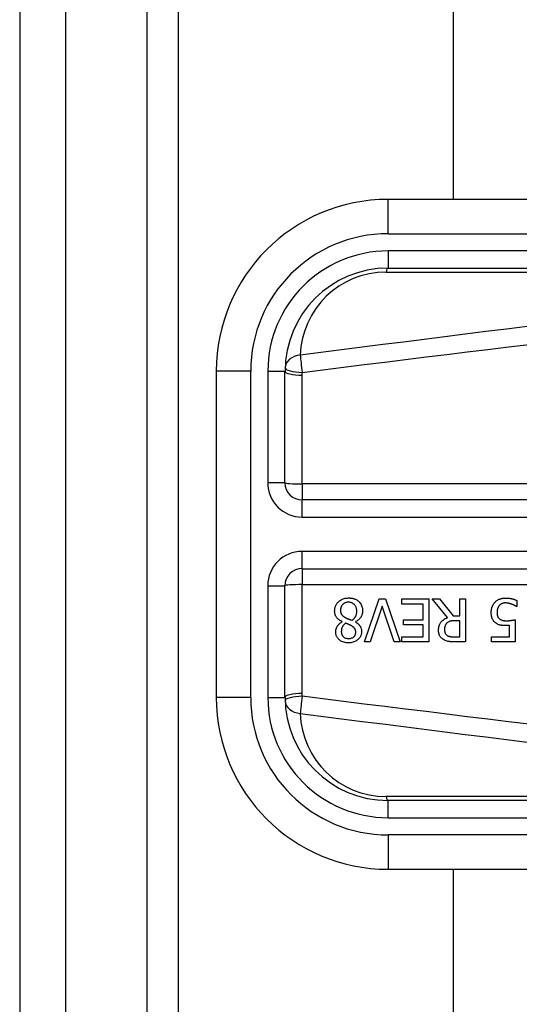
# Model space of a CAD drawing. Header units: inches. Extents: x 2.9 to 60.9, y 4.2 to 31.2.
# Tile 4 of 37: x 2.89 to 3.463, y 14.042 to 15.17. Entities that reach past the tile are written whole.
import ezdxf

# ---------------------------------------------------------------- set-up
doc = ezdxf.new("R2010")
doc.units = ezdxf.units.IN
doc.header["$MEASUREMENT"] = 0
doc.layers.add('Visible Edges(ANSI)', color=7, linetype='Continuous', lineweight=25)
doc.layers.add('Visible Tangent Edges(ANSI)', color=7, linetype='Continuous', lineweight=25)

msp = doc.modelspace()

# ---------------------------------------------------------------- linework, layer by layer
at = {"layer": 'Visible Edges(ANSI)'}
for p, q in [((2.8898, 23.4345), (2.8898, 11.7265)), ((2.9428, 11.7265), (2.9428, 23.4345)), ((3.0718, 12.0695), (3.0718, 23.0915)), ((3.3868, 20.1966), (3.3868, 14.9644)), ((3.9611, 14.9644), (3.3121, 14.9644)), ((3.3121, 14.8856), (3.9611, 14.8856)), ((3.1152, 14.7675), (3.1152, 14.3935)), ((3.1939, 14.6396), (3.1939, 14.7675)), ((3.8656, 14.6199), (3.2136, 14.6199)), ((3.2136, 14.5411), (3.8656, 14.5411)), ((3.1939, 14.3935), (3.1939, 14.5215)), ((3.2851, 14.4573), (3.302, 14.5065)), ((3.302, 14.5065), (3.3091, 14.5065)), ((3.3091, 14.5065), (3.326, 14.4573)), ((3.3279, 14.5006), (3.3279, 14.5065)), ((3.3279, 14.5065), (3.3587, 14.5065)), ((3.3587, 14.5065), (3.3587, 14.4573)), ((3.3801, 14.4851), (3.3626, 14.5065)), ((3.3626, 14.5065), (3.3711, 14.5065)), ((3.3711, 14.5065), (3.3867, 14.4869)), ((3.3942, 14.5065), (3.4007, 14.5065)), ((3.3942, 14.4869), (3.3942, 14.5065)), ((3.4007, 14.5065), (3.4007, 14.4573)), ((3.4596, 14.5047), (3.4596, 14.4977)), ((3.3054, 14.4981), (3.2917, 14.4573)), ((3.319, 14.4573), (3.3054, 14.4981)), ((3.3522, 14.5006), (3.3279, 14.5006)), ((3.3522, 14.4824), (3.3522, 14.5006)), ((3.4596, 14.4977), (3.4592, 14.4977)), ((3.2596, 14.4803), (3.2596, 14.4805)), ((3.2746, 14.4802), (3.2746, 14.48)), ((3.3296, 14.4766), (3.3296, 14.4824)), ((3.3296, 14.4824), (3.3522, 14.4824)), ((3.3867, 14.4869), (3.3942, 14.4869)), ((3.3942, 14.4814), (3.3884, 14.4814)), ((3.3942, 14.4629), (3.3942, 14.4814)), ((3.4576, 14.4826), (3.4576, 14.4573)), ((3.3522, 14.4766), (3.3296, 14.4766)), ((3.3522, 14.4631), (3.3522, 14.4766)), ((3.4513, 14.463), (3.4513, 14.4762)), ((3.2917, 14.4573), (3.2851, 14.4573)), ((3.326, 14.4573), (3.319, 14.4573)), ((3.3279, 14.4631), (3.3522, 14.4631)), ((3.3279, 14.4573), (3.3279, 14.4631)), ((3.3587, 14.4573), (3.3279, 14.4573)), ((3.3877, 14.4629), (3.3942, 14.4629)), ((3.4007, 14.4573), (3.388, 14.4573)), ((3.4306, 14.4573), (3.4306, 14.463)), ((3.4306, 14.463), (3.4513, 14.463)), ((3.4576, 14.4573), (3.4306, 14.4573)), ((3.9611, 14.2754), (3.3121, 14.2754)), ((3.3121, 14.1966), (3.9611, 14.1966)), ((3.3868, 14.1966), (3.3868, 12.0695))]:
    msp.add_line(p, q, dxfattribs=at)
at = {"layer": 'Visible Edges(ANSI)', "flags": 128}
for points in [[(3.2508, 14.4928), (3.2509, 14.4936), (3.2509, 14.4945), (3.251, 14.4953), (3.2512, 14.4962), (3.2514, 14.497), (3.2517, 14.4978), (3.252, 14.4986), (3.2524, 14.4994), (3.2528, 14.5001), (3.2533, 14.5009), (3.2538, 14.5015), (3.2543, 14.5022), (3.2549, 14.5028), (3.2556, 14.5035), (3.2564, 14.5041), (3.2572, 14.5048), (3.2582, 14.5054), (3.2593, 14.506), (3.2605, 14.5065), (3.2617, 14.5069), (3.263, 14.5072), (3.2643, 14.5074), (3.2656, 14.5075), (3.2669, 14.5076)], [(3.2668, 14.5027), (3.266, 14.5027), (3.2652, 14.5026), (3.2645, 14.5025), (3.2637, 14.5023), (3.263, 14.502), (3.2623, 14.5017), (3.2616, 14.5014), (3.2611, 14.501), (3.2606, 14.5006), (3.2602, 14.5002), (3.2598, 14.4999), (3.2595, 14.4994), (3.2592, 14.499), (3.2589, 14.4986), (3.2586, 14.4981), (3.2584, 14.4976), (3.2582, 14.4971), (3.258, 14.4966), (3.2579, 14.4961), (3.2578, 14.4955), (3.2577, 14.495), (3.2577, 14.4945), (3.2576, 14.4939), (3.2576, 14.4934)], [(3.2762, 14.4924), (3.2762, 14.4932), (3.2761, 14.494), (3.276, 14.4947), (3.2759, 14.4955), (3.2756, 14.4963), (3.2754, 14.497), (3.275, 14.4977), (3.2747, 14.4983), (3.2743, 14.4989), (3.2739, 14.4994), (3.2735, 14.4999), (3.2731, 14.5003), (3.2726, 14.5006), (3.2722, 14.501), (3.2717, 14.5013), (3.2712, 14.5016), (3.2707, 14.5019), (3.2702, 14.5021), (3.2696, 14.5023), (3.2691, 14.5024), (3.2685, 14.5025), (3.2679, 14.5026), (3.2674, 14.5027), (3.2668, 14.5027)], [(3.2669, 14.5076), (3.2673, 14.5076), (3.2677, 14.5076), (3.2682, 14.5076), (3.2686, 14.5075), (3.2691, 14.5075), (3.2695, 14.5074), (3.2699, 14.5074), (3.2704, 14.5073), (3.2708, 14.5072), (3.2712, 14.5072), (3.2716, 14.5071), (3.2721, 14.507), (3.2725, 14.5068), (3.2729, 14.5067), (3.2733, 14.5066), (3.2737, 14.5064), (3.2742, 14.5062), (3.2748, 14.506), (3.2754, 14.5057), (3.2761, 14.5053), (3.2768, 14.5049), (3.2774, 14.5044), (3.2781, 14.5039), (3.2787, 14.5034)], [(3.2787, 14.5034), (3.279, 14.5031), (3.2792, 14.5028), (3.2795, 14.5025), (3.2798, 14.5021), (3.28, 14.5018), (3.2803, 14.5015), (3.2805, 14.5012), (3.2807, 14.5008), (3.2809, 14.5005), (3.2811, 14.5001), (3.2813, 14.4997), (3.2815, 14.4994), (3.2817, 14.499), (3.2818, 14.4986), (3.282, 14.4981), (3.2822, 14.4976), (3.2823, 14.4971), (3.2825, 14.4966), (3.2826, 14.496), (3.2827, 14.4954), (3.2828, 14.4947), (3.2829, 14.4941), (3.2829, 14.4935), (3.2829, 14.4929)], [(3.4303, 14.4908), (3.4303, 14.4913), (3.4304, 14.4918), (3.4304, 14.4923), (3.4304, 14.4928), (3.4305, 14.4933), (3.4305, 14.4938), (3.4306, 14.4942), (3.4307, 14.4947), (3.4308, 14.4952), (3.4309, 14.4957), (3.431, 14.4961), (3.4312, 14.4966), (3.4313, 14.4971), (3.4315, 14.4975), (3.4317, 14.498), (3.4319, 14.4985), (3.4321, 14.499), (3.4324, 14.4995), (3.4327, 14.5), (3.433, 14.5006), (3.4334, 14.5011), (3.4338, 14.5016), (3.4342, 14.5022), (3.4347, 14.5027)], [(3.4347, 14.5027), (3.4352, 14.5032), (3.4357, 14.5037), (3.4363, 14.5042), (3.4369, 14.5046), (3.4375, 14.505), (3.4381, 14.5054), (3.4388, 14.5057), (3.4395, 14.506), (3.4401, 14.5063), (3.4407, 14.5065), (3.4413, 14.5067), (3.4418, 14.5069), (3.4422, 14.507), (3.4427, 14.5071), (3.4431, 14.5072), (3.4435, 14.5072), (3.4439, 14.5073), (3.4443, 14.5074), (3.4447, 14.5074), (3.4451, 14.5074), (3.4455, 14.5075), (3.4459, 14.5075), (3.4464, 14.5075), (3.4468, 14.5075)], [(3.4466, 14.5018), (3.4464, 14.5018), (3.4462, 14.5018), (3.4459, 14.5018), (3.4457, 14.5018), (3.4454, 14.5017), (3.4452, 14.5017), (3.445, 14.5017), (3.4447, 14.5016), (3.4445, 14.5016), (3.4443, 14.5015), (3.444, 14.5015), (3.4438, 14.5014), (3.4436, 14.5014), (3.4434, 14.5013), (3.4431, 14.5012), (3.4429, 14.5011), (3.4427, 14.501), (3.4423, 14.5009), (3.4419, 14.5007), (3.4415, 14.5004), (3.441, 14.5001), (3.4405, 14.4997), (3.44, 14.4993), (3.4395, 14.4988)], [(3.4539, 14.5004), (3.4537, 14.5004), (3.4535, 14.5005), (3.4533, 14.5006), (3.453, 14.5006), (3.4528, 14.5007), (3.4526, 14.5008), (3.4524, 14.5008), (3.4522, 14.5009), (3.452, 14.501), (3.4518, 14.501), (3.4516, 14.5011), (3.4514, 14.5011), (3.4512, 14.5012), (3.451, 14.5013), (3.4508, 14.5013), (3.4505, 14.5014), (3.4503, 14.5014), (3.4501, 14.5015), (3.4498, 14.5015), (3.4493, 14.5016), (3.4488, 14.5017), (3.4482, 14.5017), (3.4475, 14.5018), (3.4466, 14.5018)], [(3.4468, 14.5075), (3.4473, 14.5075), (3.4478, 14.5075), (3.4483, 14.5075), (3.4489, 14.5074), (3.4494, 14.5074), (3.4499, 14.5074), (3.4504, 14.5073), (3.4509, 14.5072), (3.4514, 14.5072), (3.452, 14.5071), (3.4525, 14.507), (3.453, 14.5069), (3.4535, 14.5068), (3.454, 14.5067), (3.4545, 14.5065), (3.4551, 14.5064), (3.4556, 14.5062), (3.4562, 14.5061), (3.4568, 14.5059), (3.4574, 14.5057), (3.4579, 14.5055), (3.4585, 14.5052), (3.4591, 14.505), (3.4596, 14.5047)], [(3.2596, 14.4805), (3.2589, 14.4808), (3.2582, 14.4812), (3.2575, 14.4815), (3.2568, 14.4819), (3.2562, 14.4824), (3.2556, 14.4828), (3.255, 14.4833), (3.2544, 14.4838), (3.2539, 14.4844), (3.2534, 14.4849), (3.2529, 14.4855), (3.2526, 14.486), (3.2522, 14.4866), (3.252, 14.4871), (3.2517, 14.4877), (3.2515, 14.4882), (3.2514, 14.4887), (3.2512, 14.4893), (3.2511, 14.4899), (3.251, 14.4904), (3.2509, 14.491), (3.2509, 14.4916), (3.2508, 14.4922), (3.2508, 14.4928)], [(3.2576, 14.4934), (3.2576, 14.4929), (3.2577, 14.4923), (3.2577, 14.4918), (3.2578, 14.4913), (3.2579, 14.4907), (3.258, 14.4902), (3.2582, 14.4897), (3.2584, 14.4893), (3.2586, 14.4889), (3.2589, 14.4885), (3.2591, 14.4882), (3.2594, 14.4879), (3.2596, 14.4876), (3.2599, 14.4873), (3.2602, 14.4871), (3.2605, 14.4868), (3.2608, 14.4865), (3.2612, 14.4863), (3.2615, 14.4861), (3.2619, 14.4858), (3.2623, 14.4856), (3.2626, 14.4854), (3.263, 14.4851), (3.2634, 14.4849)], [(3.2706, 14.4819), (3.271, 14.4821), (3.2713, 14.4824), (3.2717, 14.4826), (3.272, 14.4829), (3.2723, 14.4832), (3.2726, 14.4835), (3.2729, 14.4838), (3.2732, 14.4841), (3.2735, 14.4844), (3.2737, 14.4847), (3.274, 14.4851), (3.2742, 14.4854), (3.2745, 14.4858), (3.2747, 14.4862), (3.275, 14.4867), (3.2752, 14.4872), (3.2754, 14.4878), (3.2757, 14.4884), (3.2758, 14.489), (3.276, 14.4897), (3.2761, 14.4904), (3.2762, 14.491), (3.2762, 14.4917), (3.2762, 14.4924)], [(3.2829, 14.4929), (3.2829, 14.4923), (3.2829, 14.4918), (3.2828, 14.4913), (3.2827, 14.4907), (3.2826, 14.4902), (3.2825, 14.4897), (3.2824, 14.4892), (3.2823, 14.4887), (3.2821, 14.4882), (3.2819, 14.4877), (3.2817, 14.4872), (3.2814, 14.4866), (3.2811, 14.4861), (3.2807, 14.4855), (3.2803, 14.4849), (3.2799, 14.4843), (3.2794, 14.4837), (3.2788, 14.4831), (3.2781, 14.4825), (3.2775, 14.482), (3.2768, 14.4815), (3.2761, 14.481), (3.2753, 14.4806), (3.2746, 14.4802)], [(3.4354, 14.479), (3.4349, 14.4794), (3.4344, 14.4798), (3.434, 14.4802), (3.4335, 14.4807), (3.4331, 14.4812), (3.4328, 14.4817), (3.4324, 14.4822), (3.4321, 14.4828), (3.4318, 14.4833), (3.4315, 14.4838), (3.4313, 14.4844), (3.4311, 14.4849), (3.431, 14.4854), (3.4309, 14.4859), (3.4308, 14.4864), (3.4307, 14.4868), (3.4306, 14.4873), (3.4305, 14.4878), (3.4305, 14.4883), (3.4304, 14.4888), (3.4304, 14.4893), (3.4304, 14.4898), (3.4303, 14.4903), (3.4303, 14.4908)], [(3.4395, 14.4988), (3.4394, 14.4986), (3.4392, 14.4984), (3.4391, 14.4982), (3.4389, 14.498), (3.4388, 14.4977), (3.4386, 14.4975), (3.4385, 14.4973), (3.4384, 14.497), (3.4383, 14.4968), (3.4381, 14.4966), (3.438, 14.4963), (3.4379, 14.4961), (3.4378, 14.4958), (3.4377, 14.4956), (3.4377, 14.4953), (3.4376, 14.495), (3.4375, 14.4947), (3.4374, 14.4943), (3.4373, 14.4938), (3.4372, 14.4933), (3.4371, 14.4928), (3.4371, 14.4922), (3.437, 14.4915), (3.437, 14.4908)], [(3.437, 14.4908), (3.437, 14.4905), (3.437, 14.4902), (3.4371, 14.49), (3.4371, 14.4897), (3.4371, 14.4894), (3.4371, 14.4892), (3.4371, 14.4889), (3.4372, 14.4886), (3.4372, 14.4884), (3.4373, 14.4881), (3.4373, 14.4878), (3.4374, 14.4876), (3.4375, 14.4873), (3.4375, 14.4871), (3.4376, 14.4869), (3.4377, 14.4866), (3.4378, 14.4864), (3.4379, 14.4861), (3.4381, 14.4857), (3.4384, 14.4853), (3.4387, 14.4849), (3.439, 14.4844), (3.4394, 14.4841), (3.4398, 14.4837)], [(3.4592, 14.4977), (3.4591, 14.4978), (3.4589, 14.4979), (3.4588, 14.498), (3.4587, 14.4981), (3.4585, 14.4982), (3.4584, 14.4983), (3.4582, 14.4984), (3.458, 14.4985), (3.4578, 14.4986), (3.4577, 14.4987), (3.4574, 14.4988), (3.4572, 14.4989), (3.457, 14.499), (3.4568, 14.4991), (3.4565, 14.4993), (3.4563, 14.4994), (3.456, 14.4995), (3.4557, 14.4996), (3.4554, 14.4997), (3.4551, 14.4999), (3.4548, 14.5), (3.4545, 14.5001), (3.4542, 14.5002), (3.4539, 14.5004)], [(3.2521, 14.4687), (3.2521, 14.4691), (3.2521, 14.4696), (3.2522, 14.47), (3.2522, 14.4705), (3.2523, 14.4709), (3.2524, 14.4713), (3.2525, 14.4718), (3.2526, 14.4722), (3.2528, 14.4726), (3.2529, 14.473), (3.2531, 14.4735), (3.2533, 14.474), (3.2536, 14.4745), (3.2539, 14.4751), (3.2543, 14.4757), (3.2547, 14.4763), (3.2552, 14.4769), (3.2557, 14.4774), (3.2563, 14.478), (3.2569, 14.4785), (3.2575, 14.479), (3.2582, 14.4795), (3.2589, 14.4799), (3.2596, 14.4803)], [(3.2634, 14.4849), (3.2636, 14.4848), (3.2637, 14.4848), (3.2639, 14.4847), (3.264, 14.4846), (3.2642, 14.4845), (3.2644, 14.4844), (3.2646, 14.4843), (3.2648, 14.4842), (3.265, 14.4841), (3.2653, 14.484), (3.2655, 14.4839), (3.2658, 14.4838), (3.266, 14.4837), (3.2663, 14.4836), (3.2667, 14.4835), (3.267, 14.4833), (3.2674, 14.4832), (3.2677, 14.483), (3.2682, 14.4829), (3.2686, 14.4827), (3.2691, 14.4825), (3.2695, 14.4823), (3.2701, 14.4821), (3.2706, 14.4819)], [(3.2746, 14.48), (3.275, 14.4797), (3.2754, 14.4795), (3.2758, 14.4792), (3.2762, 14.479), (3.2766, 14.4787), (3.277, 14.4784), (3.2774, 14.4781), (3.2777, 14.4778), (3.2781, 14.4774), (3.2785, 14.4771), (3.2788, 14.4768), (3.2791, 14.4764), (3.2794, 14.476), (3.2797, 14.4756), (3.28, 14.4752), (3.2803, 14.4747), (3.2806, 14.4742), (3.2809, 14.4736), (3.2812, 14.4729), (3.2814, 14.4722), (3.2815, 14.4714), (3.2816, 14.4706), (3.2817, 14.4699), (3.2817, 14.4691)], [(3.3699, 14.4706), (3.3699, 14.4711), (3.3699, 14.4716), (3.37, 14.4721), (3.37, 14.4726), (3.3701, 14.4731), (3.3701, 14.4735), (3.3702, 14.474), (3.3703, 14.4745), (3.3704, 14.475), (3.3706, 14.4754), (3.3707, 14.4759), (3.3709, 14.4764), (3.3711, 14.4768), (3.3713, 14.4774), (3.3717, 14.4781), (3.3721, 14.4789), (3.3727, 14.4798), (3.3735, 14.4807), (3.3744, 14.4816), (3.3755, 14.4825), (3.3765, 14.4833), (3.3777, 14.484), (3.3789, 14.4845), (3.3801, 14.4851)], [(3.3884, 14.4814), (3.3881, 14.4814), (3.3879, 14.4814), (3.3876, 14.4814), (3.3873, 14.4814), (3.387, 14.4814), (3.3867, 14.4814), (3.3864, 14.4814), (3.3861, 14.4813), (3.3858, 14.4813), (3.3856, 14.4813), (3.3853, 14.4813), (3.385, 14.4812), (3.3847, 14.4812), (3.3844, 14.4811), (3.3841, 14.4811), (3.3838, 14.481), (3.3836, 14.481), (3.3833, 14.4809), (3.3829, 14.4808), (3.3823, 14.4806), (3.3816, 14.4803), (3.3809, 14.4799), (3.3802, 14.4794), (3.3795, 14.4789)], [(3.4398, 14.4837), (3.4401, 14.4835), (3.4403, 14.4833), (3.4406, 14.4831), (3.4409, 14.4829), (3.4412, 14.4828), (3.4415, 14.4826), (3.4418, 14.4825), (3.4421, 14.4823), (3.4424, 14.4822), (3.4427, 14.4821), (3.443, 14.482), (3.4434, 14.4819), (3.4437, 14.4818), (3.4441, 14.4818), (3.4444, 14.4817), (3.4448, 14.4816), (3.4452, 14.4816), (3.4456, 14.4815), (3.4459, 14.4815), (3.4463, 14.4815), (3.4467, 14.4815), (3.4471, 14.4814), (3.4475, 14.4814), (3.4479, 14.4814)], [(3.4479, 14.4814), (3.4483, 14.4814), (3.4488, 14.4814), (3.4492, 14.4815), (3.4496, 14.4815), (3.4501, 14.4815), (3.4505, 14.4815), (3.451, 14.4816), (3.4514, 14.4816), (3.4518, 14.4817), (3.4523, 14.4817), (3.4527, 14.4818), (3.4532, 14.4818), (3.4536, 14.4819), (3.4541, 14.482), (3.4545, 14.482), (3.4549, 14.4821), (3.4553, 14.4822), (3.4557, 14.4822), (3.4561, 14.4823), (3.4565, 14.4824), (3.4568, 14.4825), (3.4571, 14.4825), (3.4574, 14.4826), (3.4576, 14.4826)], [(3.2669, 14.4561), (3.2655, 14.4562), (3.2642, 14.4563), (3.2629, 14.4565), (3.2616, 14.4568), (3.2603, 14.4572), (3.2591, 14.4577), (3.2581, 14.4582), (3.2572, 14.4588), (3.2565, 14.4594), (3.2558, 14.4599), (3.2553, 14.4604), (3.2548, 14.4609), (3.2544, 14.4615), (3.254, 14.462), (3.2536, 14.4626), (3.2533, 14.4632), (3.253, 14.4639), (3.2527, 14.4645), (3.2525, 14.4652), (3.2524, 14.4659), (3.2522, 14.4666), (3.2521, 14.4673), (3.2521, 14.468), (3.2521, 14.4687)], [(3.2634, 14.4786), (3.2632, 14.4784), (3.263, 14.4782), (3.2628, 14.4781), (3.2625, 14.4779), (3.2623, 14.4777), (3.2621, 14.4775), (3.2619, 14.4773), (3.2617, 14.4771), (3.2615, 14.4769), (3.2613, 14.4767), (3.2611, 14.4764), (3.2609, 14.4762), (3.2607, 14.476), (3.2605, 14.4758), (3.2604, 14.4755), (3.2602, 14.4753), (3.2601, 14.475), (3.2598, 14.4747), (3.2596, 14.4741), (3.2592, 14.4733), (3.2589, 14.4723), (3.2587, 14.4711), (3.2586, 14.4699), (3.2585, 14.4687)], [(3.2585, 14.4687), (3.2585, 14.4684), (3.2586, 14.468), (3.2586, 14.4676), (3.2587, 14.4672), (3.2587, 14.4668), (3.2588, 14.4664), (3.259, 14.466), (3.2591, 14.4657), (3.2593, 14.4653), (3.2594, 14.465), (3.2596, 14.4646), (3.2598, 14.4643), (3.2601, 14.464), (3.2603, 14.4637), (3.2606, 14.4634), (3.2609, 14.4631), (3.2613, 14.4627), (3.2618, 14.4623), (3.2625, 14.4619), (3.2633, 14.4616), (3.2642, 14.4613), (3.2651, 14.4611), (3.266, 14.461), (3.2669, 14.461)], [(3.2704, 14.4755), (3.2702, 14.4756), (3.2701, 14.4757), (3.2699, 14.4758), (3.2697, 14.4759), (3.2695, 14.476), (3.2692, 14.4761), (3.269, 14.4762), (3.2687, 14.4764), (3.2685, 14.4765), (3.2682, 14.4766), (3.2679, 14.4768), (3.2676, 14.4769), (3.2672, 14.4771), (3.2669, 14.4772), (3.2666, 14.4774), (3.2662, 14.4775), (3.2659, 14.4777), (3.2656, 14.4778), (3.2652, 14.478), (3.2648, 14.4781), (3.2645, 14.4782), (3.2641, 14.4784), (3.2638, 14.4785), (3.2634, 14.4786)], [(3.2817, 14.4691), (3.2817, 14.4684), (3.2816, 14.4676), (3.2815, 14.4669), (3.2814, 14.4662), (3.2812, 14.4654), (3.281, 14.4647), (3.2807, 14.4641), (3.2803, 14.4634), (3.28, 14.4627), (3.2796, 14.4621), (3.2791, 14.4615), (3.2786, 14.461), (3.2781, 14.4604), (3.2775, 14.4599), (3.2768, 14.4593), (3.276, 14.4587), (3.2751, 14.4581), (3.274, 14.4576), (3.2729, 14.4571), (3.2717, 14.4568), (3.2705, 14.4565), (3.2693, 14.4563), (3.2681, 14.4562), (3.2669, 14.4561)], [(3.2669, 14.461), (3.2677, 14.461), (3.2684, 14.4611), (3.2692, 14.4612), (3.2699, 14.4614), (3.2706, 14.4617), (3.2713, 14.462), (3.2719, 14.4623), (3.2724, 14.4626), (3.2728, 14.463), (3.2731, 14.4633), (3.2734, 14.4636), (3.2736, 14.4639), (3.2739, 14.4642), (3.2741, 14.4645), (3.2743, 14.4649), (3.2745, 14.4652), (3.2746, 14.4656), (3.2747, 14.466), (3.2749, 14.4664), (3.2749, 14.4667), (3.275, 14.4671), (3.275, 14.4675), (3.2751, 14.4679), (3.2751, 14.4683)], [(3.2751, 14.4683), (3.2751, 14.4686), (3.2751, 14.4689), (3.275, 14.4691), (3.275, 14.4694), (3.275, 14.4696), (3.2749, 14.4699), (3.2749, 14.4702), (3.2748, 14.4704), (3.2748, 14.4707), (3.2747, 14.4709), (3.2746, 14.4712), (3.2745, 14.4714), (3.2744, 14.4717), (3.2742, 14.472), (3.274, 14.4723), (3.2737, 14.4727), (3.2734, 14.4731), (3.2731, 14.4735), (3.2727, 14.4739), (3.2722, 14.4742), (3.2718, 14.4746), (3.2713, 14.4749), (3.2709, 14.4752), (3.2704, 14.4755)], [(3.3755, 14.4599), (3.375, 14.4602), (3.3745, 14.4606), (3.374, 14.461), (3.3735, 14.4614), (3.373, 14.4619), (3.3726, 14.4624), (3.3722, 14.4629), (3.3719, 14.4634), (3.3715, 14.4639), (3.3712, 14.4644), (3.371, 14.4649), (3.3708, 14.4654), (3.3706, 14.4659), (3.3705, 14.4663), (3.3704, 14.4667), (3.3703, 14.4671), (3.3702, 14.4676), (3.3701, 14.468), (3.37, 14.4684), (3.37, 14.4689), (3.37, 14.4693), (3.3699, 14.4697), (3.3699, 14.4702), (3.3699, 14.4706)], [(3.3795, 14.4789), (3.3793, 14.4787), (3.3791, 14.4784), (3.3789, 14.4782), (3.3787, 14.478), (3.3785, 14.4777), (3.3783, 14.4774), (3.3782, 14.4772), (3.378, 14.4769), (3.3779, 14.4766), (3.3777, 14.4764), (3.3776, 14.4761), (3.3775, 14.4758), (3.3774, 14.4754), (3.3773, 14.4751), (3.3772, 14.4748), (3.3771, 14.4744), (3.377, 14.474), (3.3769, 14.4736), (3.3769, 14.4732), (3.3768, 14.4728), (3.3768, 14.4724), (3.3768, 14.472), (3.3767, 14.4715), (3.3767, 14.4711)], [(3.3767, 14.4711), (3.3767, 14.4709), (3.3767, 14.4706), (3.3768, 14.4703), (3.3768, 14.47), (3.3768, 14.4698), (3.3769, 14.4695), (3.3769, 14.4692), (3.377, 14.469), (3.377, 14.4687), (3.3771, 14.4685), (3.3772, 14.4682), (3.3772, 14.4679), (3.3773, 14.4677), (3.3775, 14.4674), (3.3776, 14.4672), (3.3777, 14.4669), (3.3779, 14.4666), (3.3781, 14.4663), (3.3783, 14.466), (3.3786, 14.4656), (3.3789, 14.4654), (3.3792, 14.4651), (3.3795, 14.4648), (3.3798, 14.4646)], [(3.4468, 14.4759), (3.4464, 14.4759), (3.4461, 14.4759), (3.4457, 14.4759), (3.4454, 14.4759), (3.445, 14.4759), (3.4446, 14.4759), (3.4442, 14.476), (3.4439, 14.476), (3.4435, 14.476), (3.4431, 14.4761), (3.4428, 14.4761), (3.4424, 14.4761), (3.442, 14.4762), (3.4417, 14.4763), (3.4413, 14.4763), (3.4409, 14.4764), (3.4406, 14.4765), (3.4402, 14.4765), (3.4397, 14.4767), (3.4389, 14.4769), (3.4381, 14.4773), (3.4372, 14.4778), (3.4363, 14.4783), (3.4354, 14.479)], [(3.4513, 14.4762), (3.4511, 14.4761), (3.451, 14.4761), (3.4508, 14.4761), (3.4506, 14.4761), (3.4505, 14.4761), (3.4503, 14.4761), (3.4502, 14.476), (3.45, 14.476), (3.4499, 14.476), (3.4497, 14.476), (3.4495, 14.476), (3.4494, 14.476), (3.4492, 14.476), (3.4491, 14.476), (3.4489, 14.4759), (3.4487, 14.4759), (3.4485, 14.4759), (3.4483, 14.4759), (3.448, 14.4759), (3.4478, 14.4759), (3.4476, 14.4759), (3.4473, 14.4759), (3.4471, 14.4759), (3.4468, 14.4759)], [(3.388, 14.4573), (3.3876, 14.4573), (3.3873, 14.4573), (3.3869, 14.4573), (3.3865, 14.4573), (3.3861, 14.4573), (3.3857, 14.4573), (3.3853, 14.4573), (3.3849, 14.4573), (3.3845, 14.4574), (3.3841, 14.4574), (3.3837, 14.4574), (3.3833, 14.4574), (3.3829, 14.4575), (3.3825, 14.4575), (3.3821, 14.4576), (3.3817, 14.4576), (3.3814, 14.4577), (3.381, 14.4577), (3.3805, 14.4578), (3.3797, 14.458), (3.3788, 14.4583), (3.3776, 14.4587), (3.3766, 14.4592), (3.3755, 14.4599)], [(3.3798, 14.4646), (3.3801, 14.4644), (3.3804, 14.4642), (3.3808, 14.4641), (3.3811, 14.4639), (3.3814, 14.4638), (3.3817, 14.4637), (3.3821, 14.4636), (3.3824, 14.4635), (3.3827, 14.4634), (3.3831, 14.4633), (3.3834, 14.4632), (3.3838, 14.4632), (3.3842, 14.4631), (3.3845, 14.4631), (3.3849, 14.463), (3.3852, 14.463), (3.3856, 14.463), (3.3859, 14.463), (3.3863, 14.463), (3.3866, 14.4629), (3.3869, 14.4629), (3.3872, 14.4629), (3.3874, 14.4629), (3.3877, 14.4629)]]:
    msp.add_lwpolyline(points, dxfattribs=at)
at = {"layer": 'Visible Edges(ANSI)'}
for centre, radius, start, end in [((3.3121, 14.7675), 0.1969, 90, 180), ((3.3121, 14.7675), 0.1181, 90, 180), ((3.2136, 14.6396), 0.0197, 180, 270), ((3.2136, 14.5215), 0.0197, 90, 180), ((3.3121, 14.3935), 0.1969, 180, 270), ((3.3121, 14.3935), 0.1181, 180, 270)]:
    msp.add_arc(centre, radius, start, end, dxfattribs=at)
at = {"layer": 'Visible Tangent Edges(ANSI)'}
for p, q in [((3.0358, 11.7265), (3.0358, 23.4345)), ((3.3121, 14.925), (3.3121, 14.9644)), ((3.3121, 14.925), (3.9611, 14.925)), ((3.3121, 14.9053), (3.3121, 14.8856)), ((3.9611, 14.9053), (3.3121, 14.9053)), ((3.3097, 14.881), (3.8589, 14.881)), ((3.1546, 14.7675), (3.1152, 14.7675)), ((3.1546, 14.3935), (3.1546, 14.7675)), ((3.1743, 14.7675), (3.1939, 14.7675)), ((3.1743, 14.7675), (3.1743, 14.6396)), ((3.2136, 14.6382), (3.2136, 14.763)), ((3.1939, 14.6396), (3.1743, 14.6396)), ((3.8656, 14.6382), (3.2136, 14.6382)), ((3.2136, 14.6382), (3.2136, 14.6199)), ((3.2136, 14.6002), (3.2136, 14.6199)), ((3.2136, 14.6002), (3.8656, 14.6002)), ((3.2136, 14.5411), (3.2136, 14.5608)), ((3.8656, 14.5608), (3.2136, 14.5608)), ((3.2136, 14.5411), (3.2136, 14.5229)), ((3.1743, 14.5215), (3.1939, 14.5215)), ((3.1743, 14.5215), (3.1743, 14.3935)), ((3.2136, 14.398), (3.2136, 14.5229)), ((3.2136, 14.5229), (3.8656, 14.5229)), ((3.1546, 14.3935), (3.1152, 14.3935)), ((3.1743, 14.3935), (3.1939, 14.3935)), ((3.8589, 14.28), (3.3097, 14.28)), ((3.3121, 14.2557), (3.3121, 14.2754)), ((3.3121, 14.2557), (3.9611, 14.2557)), ((3.9611, 14.236), (3.3121, 14.236)), ((3.3121, 14.236), (3.3121, 14.1966))]:
    msp.add_line(p, q, dxfattribs=at)
at = {"layer": 'Visible Tangent Edges(ANSI)', "flags": 128}
for points in [[(3.4716, 14.8187), (3.4479, 14.8158), (3.4243, 14.8128), (3.4006, 14.8099), (3.377, 14.8069), (3.3533, 14.8039), (3.3296, 14.8009), (3.306, 14.7979), (3.2823, 14.7949), (3.2587, 14.7919), (3.235, 14.7888), (3.2114, 14.7858)], [(3.2137, 14.7661), (3.2373, 14.7691), (3.261, 14.772), (3.2846, 14.775), (3.3083, 14.7779), (3.332, 14.7808), (3.3556, 14.7838), (3.3793, 14.7867), (3.4029, 14.7896), (3.4266, 14.7925), (3.4503, 14.7953), (3.4739, 14.7982)], [(3.2136, 14.763), (3.2136, 14.7631), (3.2136, 14.7633), (3.2136, 14.7634), (3.2136, 14.7635), (3.2136, 14.7637), (3.2136, 14.7638), (3.2136, 14.7639), (3.2136, 14.7641), (3.2136, 14.7642), (3.2136, 14.7643), (3.2136, 14.7644), (3.2136, 14.7646), (3.2136, 14.7647), (3.2136, 14.7648), (3.2136, 14.765), (3.2136, 14.7651), (3.2137, 14.7652), (3.2137, 14.7654), (3.2137, 14.7655), (3.2137, 14.7656), (3.2137, 14.7657), (3.2137, 14.7659), (3.2137, 14.766), (3.2137, 14.7661)], [(3.2137, 14.3949), (3.2137, 14.395), (3.2137, 14.3951), (3.2137, 14.3953), (3.2137, 14.3954), (3.2137, 14.3955), (3.2137, 14.3957), (3.2137, 14.3958), (3.2136, 14.3959), (3.2136, 14.396), (3.2136, 14.3962), (3.2136, 14.3963), (3.2136, 14.3964), (3.2136, 14.3966), (3.2136, 14.3967), (3.2136, 14.3968), (3.2136, 14.397), (3.2136, 14.3971), (3.2136, 14.3972), (3.2136, 14.3974), (3.2136, 14.3975), (3.2136, 14.3976), (3.2136, 14.3977), (3.2136, 14.3979), (3.2136, 14.398)], [(3.4739, 14.3628), (3.4503, 14.3657), (3.4266, 14.3686), (3.4029, 14.3714), (3.3793, 14.3743), (3.3556, 14.3773), (3.332, 14.3802), (3.3083, 14.3831), (3.2846, 14.386), (3.261, 14.389), (3.2373, 14.3919), (3.2137, 14.3949)], [(3.2114, 14.3752), (3.235, 14.3722), (3.2587, 14.3691), (3.2823, 14.3661), (3.306, 14.3631), (3.3296, 14.3601), (3.3533, 14.3571), (3.377, 14.3541), (3.4006, 14.3512), (3.4243, 14.3482), (3.4479, 14.3452), (3.4716, 14.3423)]]:
    msp.add_lwpolyline(points, dxfattribs=at)
at = {"layer": 'Visible Tangent Edges(ANSI)'}
for centre, radius, start, end in [((3.3121, 14.7675), 0.1575, 90, 180), ((3.3121, 14.7675), 0.1378, 90, 180), ((3.3097, 14.7826), 0.0984, 90, 178.1337), ((3.2136, 14.6396), 0.0394, 180, 270), ((3.2136, 14.5215), 0.0394, 90, 180), ((3.3121, 14.3935), 0.1575, 180, 270), ((3.3121, 14.3935), 0.1378, 180, 270), ((3.3097, 14.3784), 0.0984, 181.8663, 270)]:
    msp.add_arc(centre, radius, start, end, dxfattribs=at)
for centre, major_axis, ratio, start_param, end_param in [((3.3121, 14.8659), (0, 0.0197), 0.183721, 0, 0.697296), ((3.2137, 14.7707), (-0.0197, 0.0006), 0.770235, 4.855758, 6.283185), ((3.2137, 14.7707), (-0.0025, 0.0195), 0.030516, 0.6835, 1.803862), ((3.2136, 14.7675), (-0.0197, 0), 0.228742, 0, 1.570796), ((3.2137, 14.7707), (-0.0197, 0.0006), 0.232745, 0, 1.57838), ((3.2136, 14.6396), (-0.0197, 0), 0.07065, 0, 1.570796), ((3.2136, 14.5215), (-0.0197, 0), 0.07065, 4.712389, 6.283185), ((3.2136, 14.3935), (-0.0197, 0), 0.228742, 4.712389, 6.283185), ((3.2137, 14.3903), (-0.0197, -0.0006), 0.232745, 4.704805, 6.283185), ((3.2137, 14.3903), (-0.0197, -0.0006), 0.770235, 0, 1.427427), ((3.2137, 14.3903), (0.0025, 0.0195), 0.030516, 1.33773, 2.458093), ((3.3121, 14.2951), (0, -0.0197), 0.183721, 5.58589, 6.283185)]:
    msp.add_ellipse(centre, major_axis=major_axis, ratio=ratio, start_param=start_param, end_param=end_param, dxfattribs=at)

doc.saveas('drawing.dxf')
